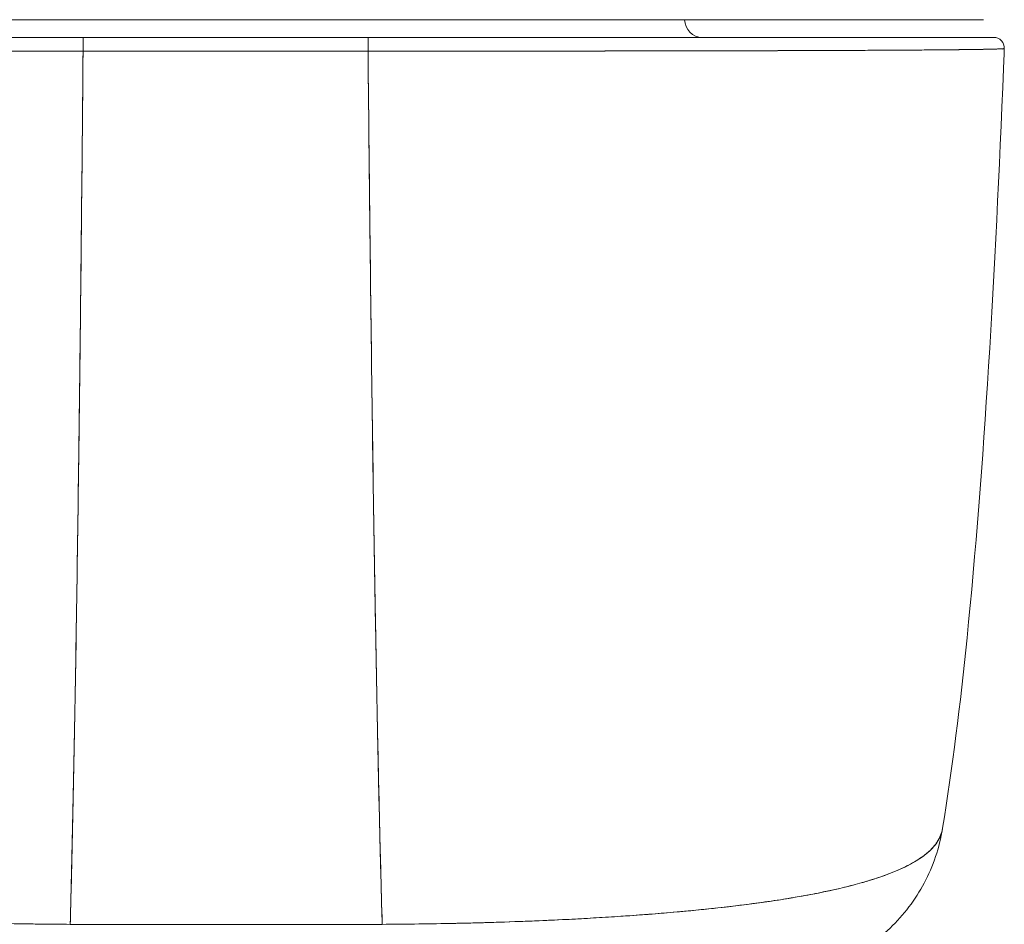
# Model space of a CAD drawing. Header units: inches. Extents: x 8 to 265, y 5 to 155.
# Tile 95 of 152: x 79.11 to 80.2, y 141.94 to 142.95. Entities that reach past the tile are written whole.
import ezdxf

# ---------------------------------------------------------------- set-up
doc = ezdxf.new("R2010")
doc.units = ezdxf.units.IN
doc.header["$LTSCALE"] = 16
doc.header["$MEASUREMENT"] = 0
doc.layers.add('Visible (ANSI)', color=7, linetype='Continuous', lineweight=5)

msp = doc.modelspace()

# ---------------------------------------------------------------- linework, layer by layer
at = {"layer": 'Visible (ANSI)'}
for p, q in [((78.5, 142.9472), (79.1785, 142.9472)), ((79.1785, 142.9472), (79.5001, 142.9472)), ((79.5001, 142.9472), (80.1786, 142.9472)), ((79.1794, 142.9275), (78.4869, 142.9275)), ((79.4957, 142.9275), (79.1794, 142.9275)), ((79.1999, 142.9275), (79.1999, 142.9275)), ((79.2591, 142.9275), (79.2591, 142.9275)), ((79.2597, 142.9275), (79.2597, 142.9275)), ((79.2597, 142.9275), (79.2597, 142.9275)), ((79.2612, 142.9275), (79.2612, 142.9275)), ((79.2612, 142.9275), (79.2612, 142.9275)), ((79.4166, 142.9275), (79.4166, 142.9275)), ((79.4172, 142.9275), (79.4172, 142.9275)), ((79.4172, 142.9275), (79.4172, 142.9275)), ((79.4773, 142.9275), (79.4773, 142.9275)), ((80.1901, 142.9275), (79.4957, 142.9275)), ((79.4957, 142.9123), (79.1794, 142.9123)), ((79.1999, 142.9123), (79.1999, 142.9123)), ((79.2591, 142.9123), (79.2591, 142.9123)), ((79.2597, 142.9123), (79.2597, 142.9123)), ((79.2597, 142.9123), (79.2597, 142.9123)), ((79.2612, 142.9123), (79.2612, 142.9123)), ((79.273, 142.9123), (79.273, 142.9123)), ((79.273, 142.9123), (79.273, 142.9123)), ((79.4069, 142.9123), (79.4069, 142.9123)), ((79.4069, 142.9123), (79.4069, 142.9123)), ((79.4166, 142.9123), (79.4166, 142.9123)), ((79.4172, 142.9123), (79.4172, 142.9123)), ((79.4172, 142.9123), (79.4172, 142.9123)), ((79.4773, 142.9123), (79.4773, 142.9123)), ((79.8166, 142.9125), (79.8166, 142.9125)), ((79.8328, 142.9126), (79.8328, 142.9126)), ((80.0545, 142.9132), (80.0545, 142.9132)), ((80.0561, 142.9132), (80.0561, 142.9132)), ((80.0758, 142.9133), (80.0758, 142.9133)), ((80.0593, 141.9939), (80.0593, 141.994)), ((80.0593, 141.994), (80.0593, 141.9939)), ((79.7401, 141.9497), (79.7401, 141.9497)), ((79.7408, 141.9497), (79.7408, 141.9497)), ((79.1097, 141.9436), (79.1097, 141.9436)), ((79.1098, 141.9436), (79.1098, 141.9436)), ((79.5786, 141.9438), (79.5786, 141.9438))]:
    msp.add_line(p, q, dxfattribs=at)
for centre, radius, start, end in [((79.8668, 142.9472), 0.0197, 180, 270), ((80.1901, 142.9157), 0.0118, 357.7242, 90), ((80.1901, 142.9157), 0.0118, 357.7242, 90)]:
    msp.add_arc(centre, radius, start, end, dxfattribs=at)
for centre, major_axis, ratio, start_param, end_param in [((79.1794, 142.9157), (0, 0.0118), 0.001246, 0.000309, 1.866224), ((79.1794, 142.9157), (0, 0.0118), 0.001275, 0, 1.866314), ((79.2612, 142.9308), (0, 0.00787), 0.001274, 2.004622, 2.004876), ((79.273, 142.9308), (0, -0.0197), 0.001274, 4.881328, 4.881422), ((79.273, 142.9308), (0, 0.0197), 0.001274, 1.739736, 1.739829), ((79.4069, 142.9308), (0, -0.0197), 0.001274, 4.881328, 4.881422), ((79.4069, 142.9308), (0, 0.0197), 0.001273, 1.739736, 1.739829), ((79.4957, 142.9157), (0, 0.0118), 0.001275, 6.28285, 8.149507), ((79.4957, 142.9157), (0, 0.0118), 0.001301, 0, 1.866224), ((79.9375, 142.0811), (0, -0.1969), 0.998285, 1.346925, 1.347522), ((79.9375, 142.0811), (0, 0.1969), 0.998285, 4.488517, 4.489114), ((79.9042, 142.0811), (0, -0.1969), 0.993297, 1.163821, 1.164011), ((79.9042, 142.0811), (0, 0.1968), 0.993297, 4.305422, 4.305611), ((79.1092, 141.963), (0, 0.0787), 0.550602, 4.457606, 4.458444), ((79.5703, 141.963), (0, -0.0787), 0.552726, 4.965975, 4.966897)]:
    msp.add_ellipse(centre, major_axis=major_axis, ratio=ratio, start_param=start_param, end_param=end_param, dxfattribs=at)
for points, knots in [([(79.1638, 142.9472), (79.0884, 142.9472), (79.0122, 142.9472), (78.8728, 142.9472), (78.8075, 142.9472), (78.695, 142.9472), (78.6461, 142.9472), (78.5691, 142.9472), (78.54, 142.9472), (78.5203, 142.9472), (78.5185, 142.9472), (78.512, 142.9472), (78.5082, 142.9472), (78.5038, 142.9472), (78.5025, 142.9472), (78.5005, 142.9472), (78.4978, 142.9472), (78.5, 142.9472)], [0, 0, 0, 0, 0.574852, 0.574852, 1.131255, 1.131255, 1.675797, 1.675797, 2.217158, 2.217158, 2.273356, 2.273356, 2.442126, 2.442126, 2.543257, 2.543257, 2.663581, 2.663581, 2.663581, 2.663581]), ([(80.1786, 142.9472), (80.1785, 142.9472), (80.1785, 142.9472), (80.176, 142.9472), (80.1624, 142.9472), (80.1142, 142.9472), (80.0791, 142.9472), (79.9912, 142.9472), (79.9371, 142.9472), (79.8155, 142.9472), (79.7459, 142.9472), (79.6317, 142.9472), (79.5878, 142.9472), (79.5293, 142.9472), (79.5147, 142.9472), (79.5001, 142.9472)], [0, 0, 0, 0, 0.056294, 0.056294, 0.601235, 0.601235, 1.142511, 1.142511, 1.689625, 1.689625, 2.254071, 2.254071, 2.589423, 2.589423, 2.700751, 2.700751, 2.700751, 2.700751]), ([(78.4869, 142.9275), (78.4869, 142.9275), (78.487, 142.9275), (78.4872, 142.9275), (78.4875, 142.9275), (78.488, 142.9275), (78.4887, 142.9275), (78.4894, 142.9275), (78.4903, 142.9275), (78.4914, 142.9275), (78.4927, 142.9275), (78.4942, 142.9275), (78.4959, 142.9275), (78.4978, 142.9275), (78.5001, 142.9275), (78.5026, 142.9275), (78.5055, 142.9275), (78.5087, 142.9275), (78.5122, 142.9275), (78.5162, 142.9275), (78.5206, 142.9275), (78.5255, 142.9275), (78.5295, 142.9275), (78.5339, 142.9275), (78.5386, 142.9275), (78.5402, 142.9275), (78.5418, 142.9275), (78.5434, 142.9275), (78.5507, 142.9275), (78.5588, 142.9275), (78.5675, 142.9275), (78.5772, 142.9275), (78.5877, 142.9275), (78.5991, 142.9275), (78.6111, 142.9275), (78.6241, 142.9275), (78.6379, 142.9275), (78.6507, 142.9275), (78.6643, 142.9275), (78.6785, 142.9275), (78.6816, 142.9275), (78.6848, 142.9275), (78.688, 142.9275), (78.6978, 142.9275), (78.708, 142.9275), (78.7184, 142.9275), (78.7309, 142.9275), (78.7438, 142.9275), (78.757, 142.9275), (78.7691, 142.9275), (78.7815, 142.9275), (78.7942, 142.9275), (78.8057, 142.9275), (78.8176, 142.9275), (78.8296, 142.9275), (78.8405, 142.9275), (78.8516, 142.9275), (78.8629, 142.9275), (78.8732, 142.9275), (78.8835, 142.9275), (78.894, 142.9275), (78.9003, 142.9275), (78.9066, 142.9275), (78.913, 142.9275), (78.9163, 142.9275), (78.9196, 142.9275), (78.923, 142.9275), (78.9319, 142.9275), (78.9409, 142.9275), (78.9499, 142.9275), (78.9582, 142.9275), (78.9666, 142.9275), (78.975, 142.9275), (78.9828, 142.9275), (78.9906, 142.9275), (78.9984, 142.9275), (79.0057, 142.9275), (79.013, 142.9275), (79.0203, 142.9275), (79.027, 142.9275), (79.0338, 142.9275), (79.0406, 142.9275), (79.0468, 142.9275), (79.0531, 142.9275), (79.0593, 142.9275), (79.0649, 142.9275), (79.0705, 142.9275), (79.0762, 142.9275), (79.0811, 142.9275), (79.086, 142.9275), (79.0909, 142.9275), (79.0953, 142.9275), (79.0996, 142.9275), (79.1039, 142.9275), (79.1078, 142.9275), (79.1116, 142.9275), (79.1155, 142.9275), (79.1189, 142.9275), (79.1224, 142.9275), (79.1258, 142.9275), (79.1289, 142.9275), (79.1321, 142.9275), (79.1352, 142.9275), (79.1381, 142.9275), (79.1411, 142.9275), (79.144, 142.9275), (79.1468, 142.9275), (79.1496, 142.9275), (79.1524, 142.9275), (79.155, 142.9275), (79.1576, 142.9275), (79.1602, 142.9275), (79.1626, 142.9275), (79.165, 142.9275), (79.1674, 142.9275), (79.1695, 142.9275), (79.1717, 142.9275), (79.1738, 142.9275), (79.1757, 142.9275), (79.1776, 142.9275), (79.1794, 142.9275)], [0, 0, 0, 0, 0.02245, 0.02245, 0.02245, 0.047334, 0.047334, 0.047334, 0.074749, 0.074749, 0.074749, 0.10494, 0.10494, 0.10494, 0.138177, 0.138177, 0.138177, 0.174941, 0.174941, 0.174941, 0.215785, 0.215785, 0.215785, 0.25, 0.25, 0.25, 0.261359, 0.261359, 0.261359, 0.312557, 0.312557, 0.312557, 0.36984, 0.36984, 0.36984, 0.430819, 0.430819, 0.430819, 0.48753, 0.48753, 0.48753, 0.5, 0.5, 0.5, 0.538486, 0.538486, 0.538486, 0.584458, 0.584458, 0.584458, 0.626373, 0.626373, 0.626373, 0.664667, 0.664667, 0.664667, 0.699465, 0.699465, 0.699465, 0.731072, 0.731072, 0.731072, 0.75, 0.75, 0.75, 0.759869, 0.759869, 0.759869, 0.78621, 0.78621, 0.78621, 0.810385, 0.810385, 0.810385, 0.832663, 0.832663, 0.832663, 0.853294, 0.853294, 0.853294, 0.872282, 0.872282, 0.872282, 0.889703, 0.889703, 0.889703, 0.905292, 0.905292, 0.905292, 0.91893, 0.91893, 0.91893, 0.930901, 0.930901, 0.930901, 0.941484, 0.941484, 0.941484, 0.950952, 0.950952, 0.950952, 0.959577, 0.959577, 0.959577, 0.967632, 0.967632, 0.967632, 0.975259, 0.975259, 0.975259, 0.982403, 0.982403, 0.982403, 0.988977, 0.988977, 0.988977, 0.994894, 0.994894, 0.994894, 1, 1, 1, 1]), ([(79.4957, 142.9275), (79.4976, 142.9275), (79.4994, 142.9275), (79.5013, 142.9275), (79.5034, 142.9275), (79.5056, 142.9275), (79.5077, 142.9275), (79.5101, 142.9275), (79.5125, 142.9275), (79.5149, 142.9275), (79.5175, 142.9275), (79.5201, 142.9275), (79.5227, 142.9275), (79.5255, 142.9275), (79.5282, 142.9275), (79.531, 142.9275), (79.5339, 142.9275), (79.5369, 142.9275), (79.5398, 142.9275), (79.5429, 142.9275), (79.5461, 142.9275), (79.5492, 142.9275), (79.5527, 142.9275), (79.5561, 142.9275), (79.5595, 142.9275), (79.5634, 142.9275), (79.5672, 142.9275), (79.5711, 142.9275), (79.5754, 142.9275), (79.5797, 142.9275), (79.5841, 142.9275), (79.589, 142.9275), (79.5939, 142.9275), (79.5988, 142.9275), (79.6044, 142.9275), (79.61, 142.9275), (79.6156, 142.9275), (79.6219, 142.9275), (79.6281, 142.9275), (79.6343, 142.9275), (79.6411, 142.9275), (79.6479, 142.9275), (79.6546, 142.9275), (79.6619, 142.9275), (79.6692, 142.9275), (79.6765, 142.9275), (79.6844, 142.9275), (79.6922, 142.9275), (79.7, 142.9275), (79.7084, 142.9275), (79.7168, 142.9275), (79.7252, 142.9275), (79.7343, 142.9275), (79.7433, 142.9275), (79.7523, 142.9275), (79.7556, 142.9275), (79.759, 142.9275), (79.7623, 142.9275), (79.7688, 142.9275), (79.7752, 142.9275), (79.7815, 142.9275), (79.7922, 142.9275), (79.8027, 142.9275), (79.8131, 142.9275), (79.8246, 142.9275), (79.8359, 142.9275), (79.8471, 142.9275), (79.8595, 142.9275), (79.8716, 142.9275), (79.8835, 142.9275), (79.8967, 142.9275), (79.9095, 142.9275), (79.9221, 142.9275), (79.936, 142.9275), (79.9496, 142.9275), (79.9627, 142.9275), (79.9712, 142.9275), (79.9796, 142.9275), (79.9877, 142.9275), (79.9937, 142.9275), (79.9996, 142.9275), (80.0053, 142.9275), (80.0203, 142.9275), (80.0346, 142.9275), (80.048, 142.9275), (80.061, 142.9275), (80.0731, 142.9275), (80.0845, 142.9275), (80.0947, 142.9275), (80.1042, 142.9275), (80.113, 142.9275), (80.1209, 142.9275), (80.1282, 142.9275), (80.135, 142.9275), (80.1359, 142.9275), (80.1367, 142.9275), (80.1376, 142.9275), (80.1428, 142.9275), (80.1475, 142.9275), (80.1519, 142.9275), (80.1566, 142.9275), (80.1609, 142.9275), (80.1647, 142.9275), (80.1682, 142.9275), (80.1713, 142.9275), (80.1741, 142.9275), (80.1767, 142.9275), (80.1789, 142.9275), (80.1808, 142.9275), (80.1826, 142.9275), (80.1841, 142.9275), (80.1853, 142.9275), (80.1865, 142.9275), (80.1874, 142.9275), (80.1882, 142.9275), (80.1888, 142.9275), (80.1893, 142.9275), (80.1896, 142.9275), (80.1899, 142.9275), (80.1901, 142.9275), (80.1901, 142.9275)], [0, 0, 0, 0, 0.005076, 0.005076, 0.005076, 0.010966, 0.010966, 0.010966, 0.017516, 0.017516, 0.017516, 0.024638, 0.024638, 0.024638, 0.03225, 0.03225, 0.03225, 0.040297, 0.040297, 0.040297, 0.048919, 0.048919, 0.048919, 0.058382, 0.058382, 0.058382, 0.068957, 0.068957, 0.068957, 0.080913, 0.080913, 0.080913, 0.094527, 0.094527, 0.094527, 0.110079, 0.110079, 0.110079, 0.127471, 0.127471, 0.127471, 0.14645, 0.14645, 0.14645, 0.167092, 0.167092, 0.167092, 0.189401, 0.189401, 0.189401, 0.21365, 0.21365, 0.21365, 0.240135, 0.240135, 0.240135, 0.25, 0.25, 0.25, 0.269179, 0.269179, 0.269179, 0.301214, 0.301214, 0.301214, 0.336707, 0.336707, 0.336707, 0.376077, 0.376077, 0.376077, 0.419646, 0.419646, 0.419646, 0.468248, 0.468248, 0.468248, 0.5, 0.5, 0.5, 0.523331, 0.523331, 0.523331, 0.584112, 0.584112, 0.584112, 0.643123, 0.643123, 0.643123, 0.696091, 0.696091, 0.696091, 0.74368, 0.74368, 0.74368, 0.75, 0.75, 0.75, 0.787136, 0.787136, 0.787136, 0.826784, 0.826784, 0.826784, 0.862779, 0.862779, 0.862779, 0.895593, 0.895593, 0.895593, 0.925555, 0.925555, 0.925555, 0.952834, 0.952834, 0.952834, 0.977623, 0.977623, 0.977623, 1, 1, 1, 1]), ([(79.1794, 142.9123), (79.1775, 142.9123), (79.1756, 142.9123), (79.1737, 142.9123), (79.1715, 142.9123), (79.1693, 142.9123), (79.1672, 142.9123), (79.1647, 142.9123), (79.1623, 142.9123), (79.1598, 142.9123), (79.1572, 142.9123), (79.1545, 142.9123), (79.1519, 142.9123), (79.1491, 142.9123), (79.1462, 142.9123), (79.1434, 142.9123), (79.1404, 142.9123), (79.1375, 142.9123), (79.1345, 142.9123), (79.1313, 142.9123), (79.1281, 142.9123), (79.1249, 142.9123), (79.1214, 142.9123), (79.1179, 142.9123), (79.1144, 142.9123), (79.1105, 142.9123), (79.1066, 142.9123), (79.1027, 142.9123), (79.0983, 142.9123), (79.0939, 142.9123), (79.0895, 142.9123), (79.0845, 142.9123), (79.0794, 142.9123), (79.0744, 142.9123), (79.0687, 142.9123), (79.063, 142.9123), (79.0573, 142.9123), (79.0524, 142.9123), (79.0474, 142.9123), (79.0424, 142.9123), (79.0411, 142.9123), (79.0397, 142.9123), (79.0383, 142.9123), (79.0314, 142.9123), (79.0245, 142.9123), (79.0177, 142.9123), (79.0102, 142.9124), (79.0028, 142.9124), (78.9954, 142.9124), (78.9875, 142.9124), (78.9795, 142.9124), (78.9717, 142.9124), (78.9631, 142.9124), (78.9546, 142.9124), (78.9461, 142.9124), (78.9369, 142.9124), (78.9278, 142.9124), (78.9187, 142.9124), (78.916, 142.9125), (78.9133, 142.9125), (78.9106, 142.9125), (78.9034, 142.9125), (78.8963, 142.9125), (78.8893, 142.9125), (78.8786, 142.9125), (78.8681, 142.9125), (78.8577, 142.9125), (78.8462, 142.9126), (78.8349, 142.9126), (78.8238, 142.9126), (78.8119, 142.9126), (78.8003, 142.9126), (78.7888, 142.9127), (78.7885, 142.9127), (78.7881, 142.9127), (78.7878, 142.9127), (78.7749, 142.9127), (78.7623, 142.9127), (78.75, 142.9128), (78.7365, 142.9128), (78.7234, 142.9128), (78.7107, 142.9129), (78.7009, 142.9129), (78.6913, 142.9129), (78.6819, 142.913), (78.678, 142.913), (78.674, 142.913), (78.6701, 142.913), (78.6557, 142.9131), (78.6419, 142.9131), (78.6288, 142.9132), (78.6166, 142.9132), (78.605, 142.9133), (78.5941, 142.9134), (78.5925, 142.9134), (78.5909, 142.9134), (78.5893, 142.9134), (78.5778, 142.9135), (78.5671, 142.9135), (78.5572, 142.9136), (78.5483, 142.9137), (78.5402, 142.9138), (78.5327, 142.9138), (78.5314, 142.9138), (78.53, 142.9139), (78.5288, 142.9139), (78.5236, 142.9139), (78.5188, 142.914), (78.5144, 142.914), (78.5095, 142.9141), (78.505, 142.9142), (78.5009, 142.9142), (78.4973, 142.9143), (78.4941, 142.9144), (78.4912, 142.9144), (78.4902, 142.9145), (78.4893, 142.9145), (78.4885, 142.9145), (78.487, 142.9145), (78.4856, 142.9146), (78.4843, 142.9146), (78.4825, 142.9147), (78.481, 142.9147), (78.4797, 142.9148), (78.4786, 142.9148), (78.4776, 142.9149), (78.4769, 142.9149), (78.4762, 142.915), (78.4758, 142.9151), (78.4755, 142.9151), (78.4752, 142.9151), (78.4751, 142.9152), (78.4751, 142.9152)], [0, 0, 0, 0, 0.0051535, 0.0051535, 0.0051535, 0.011125, 0.011125, 0.011125, 0.0177599, 0.0177599, 0.0177599, 0.024968, 0.024968, 0.024968, 0.0326646, 0.0326646, 0.0326646, 0.0407909, 0.0407909, 0.0407909, 0.0494929, 0.0494929, 0.0494929, 0.0590435, 0.0590435, 0.0590435, 0.0697173, 0.0697173, 0.0697173, 0.0817898, 0.0817898, 0.0817898, 0.0955416, 0.0955416, 0.0955416, 0.1112568, 0.1112568, 0.1112568, 0.125, 0.125, 0.125, 0.1288152, 0.1288152, 0.1288152, 0.1479502, 0.1479502, 0.1479502, 0.1687359, 0.1687359, 0.1687359, 0.1911746, 0.1911746, 0.1911746, 0.2155136, 0.2155136, 0.2155136, 0.2420183, 0.2420183, 0.2420183, 0.25, 0.25, 0.25, 0.2709744, 0.2709744, 0.2709744, 0.3027382, 0.3027382, 0.3027382, 0.3376886, 0.3376886, 0.3376886, 0.375, 0.375, 0.375, 0.3761252, 0.3761252, 0.3761252, 0.4181661, 0.4181661, 0.4181661, 0.4642343, 0.4642343, 0.4642343, 0.5, 0.5, 0.5, 0.515243, 0.515243, 0.515243, 0.571952, 0.571952, 0.571952, 0.625, 0.625, 0.625, 0.6328539, 0.6328539, 0.6328539, 0.6899725, 0.6899725, 0.6899725, 0.7409194, 0.7409194, 0.7409194, 0.75, 0.75, 0.75, 0.7861698, 0.7861698, 0.7861698, 0.8266644, 0.8266644, 0.8266644, 0.8630945, 0.8630945, 0.8630945, 0.875, 0.875, 0.875, 0.8960305, 0.8960305, 0.8960305, 0.9259483, 0.9259483, 0.9259483, 0.9531124, 0.9531124, 0.9531124, 0.9777644, 0.9777644, 0.9777644, 0.9986063, 0.9986063, 0.9986063, 0.9986063]), ([(78.4751, 142.9152), (78.4751, 142.9152), (78.4759, 142.9151), (78.4778, 142.9149), (78.4792, 142.9148), (78.4814, 142.9147), (78.4842, 142.9146), (78.4852, 142.9146), (78.4863, 142.9145), (78.4875, 142.9145), (78.4922, 142.9144), (78.4984, 142.9143), (78.5061, 142.9141), (78.5092, 142.9141), (78.5126, 142.9141), (78.5162, 142.914), (78.5218, 142.914), (78.5279, 142.9139), (78.5346, 142.9138), (78.5452, 142.9137), (78.5573, 142.9136), (78.5707, 142.9135), (78.5716, 142.9135), (78.5726, 142.9135), (78.5735, 142.9135), (78.5884, 142.9134), (78.6049, 142.9133), (78.6226, 142.9132), (78.63, 142.9132), (78.6377, 142.9131), (78.6454, 142.9131), (78.6569, 142.9131), (78.6687, 142.913), (78.6806, 142.913), (78.6974, 142.9129), (78.7144, 142.9129), (78.7315, 142.9128), (78.7362, 142.9128), (78.741, 142.9128), (78.7457, 142.9128), (78.7692, 142.9127), (78.7925, 142.9127), (78.8156, 142.9126), (78.8164, 142.9126), (78.8173, 142.9126), (78.8182, 142.9126), (78.8416, 142.9126), (78.8647, 142.9125), (78.8873, 142.9125), (78.8922, 142.9125), (78.8971, 142.9125), (78.9019, 142.9125), (78.9211, 142.9124), (78.9398, 142.9124), (78.9581, 142.9124), (78.9657, 142.9124), (78.9732, 142.9124), (78.9807, 142.9124), (78.9958, 142.9124), (79.0107, 142.9124), (79.0251, 142.9123), (79.0348, 142.9123), (79.0443, 142.9123), (79.0535, 142.9123), (79.0646, 142.9123), (79.0753, 142.9123), (79.0858, 142.9123), (79.0974, 142.9123), (79.1088, 142.9123), (79.12, 142.9123), (79.126, 142.9123), (79.132, 142.9123), (79.1379, 142.9123), (79.1528, 142.9123), (79.167, 142.9123), (79.1794, 142.9123)], [0.0013417, 0.0013417, 0.0013417, 0.0013417, 0.0517615, 0.0517615, 0.0517615, 0.0909091, 0.0909091, 0.0909091, 0.1047558, 0.1047558, 0.1047558, 0.1592603, 0.1592603, 0.1592603, 0.1818182, 0.1818182, 0.1818182, 0.2166395, 0.2166395, 0.2166395, 0.2727273, 0.2727273, 0.2727273, 0.27663, 0.27663, 0.27663, 0.3378724, 0.3378724, 0.3378724, 0.3636364, 0.3636364, 0.3636364, 0.4015229, 0.4015229, 0.4015229, 0.4545455, 0.4545455, 0.4545455, 0.4693394, 0.4693394, 0.4693394, 0.5426566, 0.5426566, 0.5426566, 0.5454545, 0.5454545, 0.5454545, 0.6201601, 0.6201601, 0.6201601, 0.6363636, 0.6363636, 0.6363636, 0.7005689, 0.7005689, 0.7005689, 0.7272727, 0.7272727, 0.7272727, 0.7817474, 0.7817474, 0.7817474, 0.8181818, 0.8181818, 0.8181818, 0.861421, 0.861421, 0.861421, 0.9090909, 0.9090909, 0.9090909, 0.9347795, 0.9347795, 0.9347795, 1, 1, 1, 1]), ([(79.1794, 142.9123), (79.1787, 142.8338), (79.178, 142.759), (79.1773, 142.6878), (79.1765, 142.6166), (79.1757, 142.5491), (79.1749, 142.4852), (79.1741, 142.4213), (79.1732, 142.3611), (79.1724, 142.3043), (79.1715, 142.2476), (79.1706, 142.1944), (79.1696, 142.1447), (79.1687, 142.0949), (79.1677, 142.0485), (79.1667, 142.0054), (79.1662, 141.9838), (79.1657, 141.963), (79.1652, 141.943)], [0.0000004, 0.0000004, 0.0000004, 0.0000004, 0.181782, 0.181782, 0.181782, 0.363564, 0.363564, 0.363564, 0.545346, 0.545346, 0.545346, 0.727128, 0.727128, 0.727128, 0.90891, 0.90891, 0.90891, 1, 1, 1, 1]), ([(79.1652, 141.943), (79.1659, 141.9704), (79.1666, 141.9992), (79.1673, 142.0296), (79.168, 142.0601), (79.1686, 142.0921), (79.1693, 142.1258), (79.1699, 142.1594), (79.1706, 142.1947), (79.1712, 142.2316), (79.1718, 142.2685), (79.1724, 142.307), (79.173, 142.3472), (79.1736, 142.3875), (79.1742, 142.4294), (79.1747, 142.473), (79.1753, 142.5167), (79.1759, 142.562), (79.1764, 142.6091), (79.1769, 142.6562), (79.1774, 142.705), (79.1779, 142.7555), (79.1785, 142.806), (79.1789, 142.8583), (79.1794, 142.9123)], [0, 0, 0, 0, 0.1246195, 0.1246195, 0.1246195, 0.2496745, 0.2496745, 0.2496745, 0.3747294, 0.3747294, 0.3747294, 0.4997844, 0.4997844, 0.4997844, 0.6248393, 0.6248393, 0.6248393, 0.7498943, 0.7498943, 0.7498943, 0.8749492, 0.8749492, 0.8749492, 0.9999996, 0.9999996, 0.9999996, 0.9999996]), ([(79.1794, 142.9123), (79.2107, 142.9123), (79.235, 142.9123), (79.2543, 142.9123), (79.2736, 142.9123), (79.2879, 142.9123), (79.2994, 142.9123), (79.3108, 142.9123), (79.3193, 142.9123), (79.3268, 142.9123), (79.3343, 142.9123), (79.3408, 142.9123), (79.3483, 142.9123), (79.3559, 142.9123), (79.3643, 142.9123), (79.3758, 142.9123), (79.3872, 142.9123), (79.4015, 142.9123), (79.4208, 142.9123), (79.4402, 142.9123), (79.4644, 142.9123), (79.4957, 142.9123)], [0, 0, 0, 0, 0.142857, 0.142857, 0.142857, 0.285714, 0.285714, 0.285714, 0.428571, 0.428571, 0.428571, 0.571429, 0.571429, 0.571429, 0.714286, 0.714286, 0.714286, 0.857143, 0.857143, 0.857143, 1, 1, 1, 1]), ([(80.2019, 142.9152), (80.2019, 142.9152), (80.2017, 142.9151), (80.2014, 142.9151), (80.2011, 142.9151), (80.2006, 142.915), (80.1999, 142.9149), (80.1992, 142.9149), (80.1982, 142.9148), (80.197, 142.9148), (80.1958, 142.9147), (80.1942, 142.9147), (80.1924, 142.9146), (80.1911, 142.9146), (80.1897, 142.9145), (80.1881, 142.9145), (80.1873, 142.9145), (80.1865, 142.9145), (80.1856, 142.9144), (80.1828, 142.9144), (80.1796, 142.9143), (80.176, 142.9143), (80.1721, 142.9142), (80.1677, 142.9141), (80.163, 142.9141), (80.1582, 142.914), (80.1531, 142.9139), (80.1475, 142.9139), (80.1469, 142.9139), (80.1463, 142.9139), (80.1457, 142.9139), (80.1389, 142.9138), (80.1314, 142.9137), (80.1234, 142.9137), (80.1144, 142.9136), (80.1047, 142.9135), (80.0944, 142.9134), (80.0903, 142.9134), (80.0861, 142.9134), (80.0818, 142.9134), (80.0739, 142.9133), (80.0657, 142.9133), (80.0572, 142.9132), (80.0435, 142.9132), (80.0291, 142.9131), (80.0138, 142.913), (80.0072, 142.913), (80.0005, 142.913), (79.9937, 142.913), (79.9861, 142.9129), (79.9783, 142.9129), (79.9704, 142.9129), (79.9571, 142.9128), (79.9433, 142.9128), (79.9291, 142.9128), (79.9164, 142.9127), (79.9033, 142.9127), (79.8899, 142.9127), (79.8888, 142.9127), (79.8877, 142.9127), (79.8866, 142.9127), (79.8756, 142.9126), (79.8643, 142.9126), (79.8529, 142.9126), (79.8415, 142.9126), (79.83, 142.9126), (79.8183, 142.9125), (79.8078, 142.9125), (79.7971, 142.9125), (79.7862, 142.9125), (79.7791, 142.9125), (79.7719, 142.9125), (79.7647, 142.9125), (79.762, 142.9125), (79.7593, 142.9125), (79.7565, 142.9124), (79.7474, 142.9124), (79.7382, 142.9124), (79.7289, 142.9124), (79.7205, 142.9124), (79.7119, 142.9124), (79.7033, 142.9124), (79.6954, 142.9124), (79.6875, 142.9124), (79.6795, 142.9124), (79.6721, 142.9124), (79.6647, 142.9124), (79.6572, 142.9123), (79.6504, 142.9123), (79.6435, 142.9123), (79.6366, 142.9123), (79.6353, 142.9123), (79.634, 142.9123), (79.6327, 142.9123), (79.6277, 142.9123), (79.6226, 142.9123), (79.6176, 142.9123), (79.6119, 142.9123), (79.6062, 142.9123), (79.6005, 142.9123), (79.5955, 142.9123), (79.5905, 142.9123), (79.5855, 142.9123), (79.5811, 142.9123), (79.5767, 142.9123), (79.5723, 142.9123), (79.5684, 142.9123), (79.5645, 142.9123), (79.5606, 142.9123), (79.5571, 142.9123), (79.5536, 142.9123), (79.5501, 142.9123), (79.5469, 142.9123), (79.5437, 142.9123), (79.5405, 142.9123), (79.5375, 142.9123), (79.5346, 142.9123), (79.5316, 142.9123), (79.5287, 142.9123), (79.5259, 142.9123), (79.5231, 142.9123), (79.5205, 142.9123), (79.5178, 142.9123), (79.5152, 142.9123), (79.5128, 142.9123), (79.5103, 142.9123), (79.5079, 142.9123), (79.5057, 142.9123), (79.5035, 142.9123), (79.5013, 142.9123), (79.4995, 142.9123), (79.4976, 142.9123), (79.4957, 142.9123)], [0, 0, 0, 0, 0.022163, 0.022163, 0.022163, 0.046721, 0.046721, 0.046721, 0.07375, 0.07375, 0.07375, 0.103441, 0.103441, 0.103441, 0.125, 0.125, 0.125, 0.135958, 0.135958, 0.135958, 0.171628, 0.171628, 0.171628, 0.210936, 0.210936, 0.210936, 0.25, 0.25, 0.25, 0.254076, 0.254076, 0.254076, 0.301415, 0.301415, 0.301415, 0.354208, 0.354208, 0.354208, 0.375, 0.375, 0.375, 0.413119, 0.413119, 0.413119, 0.473883, 0.473883, 0.473883, 0.5, 0.5, 0.5, 0.529014, 0.529014, 0.529014, 0.577715, 0.577715, 0.577715, 0.621414, 0.621414, 0.621414, 0.625, 0.625, 0.625, 0.66093, 0.66093, 0.66093, 0.696579, 0.696579, 0.696579, 0.728771, 0.728771, 0.728771, 0.75, 0.75, 0.75, 0.757976, 0.757976, 0.757976, 0.784626, 0.784626, 0.784626, 0.80904, 0.80904, 0.80904, 0.83151, 0.83151, 0.83151, 0.852308, 0.852308, 0.852308, 0.871433, 0.871433, 0.871433, 0.875, 0.875, 0.875, 0.888962, 0.888962, 0.888962, 0.904641, 0.904641, 0.904641, 0.918368, 0.918368, 0.918368, 0.930426, 0.930426, 0.930426, 0.941092, 0.941092, 0.941092, 0.950638, 0.950638, 0.950638, 0.959335, 0.959335, 0.959335, 0.967454, 0.967454, 0.967454, 0.975136, 0.975136, 0.975136, 0.982323, 0.982323, 0.982323, 0.988932, 0.988932, 0.988932, 0.994877, 0.994877, 0.994877, 1, 1, 1, 1]), ([(79.4957, 142.9123), (79.5081, 142.9123), (79.5223, 142.9123), (79.5372, 142.9123), (79.5431, 142.9123), (79.5491, 142.9123), (79.5551, 142.9123), (79.5663, 142.9123), (79.5777, 142.9123), (79.5893, 142.9123), (79.5998, 142.9123), (79.6106, 142.9123), (79.6216, 142.9123), (79.6309, 142.9123), (79.6404, 142.9123), (79.65, 142.9123), (79.6645, 142.9124), (79.6793, 142.9124), (79.6945, 142.9124), (79.7019, 142.9124), (79.7095, 142.9124), (79.7171, 142.9124), (79.7354, 142.9124), (79.7541, 142.9124), (79.7733, 142.9125), (79.7782, 142.9125), (79.7831, 142.9125), (79.788, 142.9125), (79.8105, 142.9125), (79.8337, 142.9126), (79.8571, 142.9126), (79.858, 142.9126), (79.8589, 142.9126), (79.8598, 142.9126), (79.8829, 142.9127), (79.9062, 142.9127), (79.9298, 142.9128), (79.9345, 142.9128), (79.9392, 142.9128), (79.9439, 142.9128), (79.9611, 142.9129), (79.9782, 142.9129), (79.995, 142.913), (80.007, 142.913), (80.0187, 142.9131), (80.0302, 142.9131), (80.038, 142.9131), (80.0457, 142.9132), (80.0532, 142.9132), (80.071, 142.9133), (80.0876, 142.9134), (80.1025, 142.9135), (80.1034, 142.9135), (80.1044, 142.9135), (80.1053, 142.9135), (80.1188, 142.9136), (80.1309, 142.9137), (80.1416, 142.9138), (80.1483, 142.9139), (80.1545, 142.914), (80.1601, 142.914), (80.1637, 142.9141), (80.1672, 142.9141), (80.1703, 142.9141), (80.178, 142.9143), (80.1843, 142.9144), (80.1891, 142.9145), (80.1903, 142.9145), (80.1914, 142.9146), (80.1924, 142.9146), (80.1953, 142.9147), (80.1975, 142.9148), (80.199, 142.9149), (80.201, 142.9151), (80.2019, 142.9152), (80.2019, 142.9152)], [0, 0, 0, 0, 0.065233, 0.065233, 0.065233, 0.090909, 0.090909, 0.090909, 0.138606, 0.138606, 0.138606, 0.181818, 0.181818, 0.181818, 0.218295, 0.218295, 0.218295, 0.272727, 0.272727, 0.272727, 0.299488, 0.299488, 0.299488, 0.363636, 0.363636, 0.363636, 0.379913, 0.379913, 0.379913, 0.454545, 0.454545, 0.454545, 0.457429, 0.457429, 0.457429, 0.530754, 0.530754, 0.530754, 0.545455, 0.545455, 0.545455, 0.598649, 0.598649, 0.598649, 0.636364, 0.636364, 0.636364, 0.662242, 0.662242, 0.662242, 0.723318, 0.723318, 0.723318, 0.727273, 0.727273, 0.727273, 0.783303, 0.783303, 0.783303, 0.818182, 0.818182, 0.818182, 0.840721, 0.840721, 0.840721, 0.895221, 0.895221, 0.895221, 0.909091, 0.909091, 0.909091, 0.94822, 0.94822, 0.94822, 1, 1, 1, 1]), ([(79.4957, 142.9123), (79.4962, 142.8583), (79.4968, 142.806), (79.4973, 142.7555), (79.4979, 142.705), (79.4984, 142.6562), (79.499, 142.6091), (79.4996, 142.562), (79.5002, 142.5167), (79.5008, 142.473), (79.5014, 142.4294), (79.5021, 142.3875), (79.5027, 142.3472), (79.5034, 142.307), (79.5041, 142.2685), (79.5048, 142.2316), (79.5054, 142.1947), (79.5061, 142.1594), (79.5069, 142.1258), (79.5076, 142.0921), (79.5083, 142.0601), (79.5091, 142.0296), (79.5098, 141.9992), (79.5106, 141.9704), (79.5114, 141.943)], [0.0000004, 0.0000004, 0.0000004, 0.0000004, 0.1250508, 0.1250508, 0.1250508, 0.2501057, 0.2501057, 0.2501057, 0.3751607, 0.3751607, 0.3751607, 0.5002156, 0.5002156, 0.5002156, 0.6252706, 0.6252706, 0.6252706, 0.7503255, 0.7503255, 0.7503255, 0.8753805, 0.8753805, 0.8753805, 1, 1, 1, 1]), ([(79.5114, 141.943), (79.5108, 141.963), (79.5102, 141.9838), (79.5097, 142.0054), (79.5086, 142.0485), (79.5075, 142.0949), (79.5065, 142.1447), (79.5054, 142.1944), (79.5044, 142.2476), (79.5035, 142.3043), (79.5025, 142.3611), (79.5016, 142.4213), (79.5007, 142.4852), (79.4998, 142.5491), (79.4989, 142.6166), (79.4981, 142.6878), (79.4972, 142.759), (79.4965, 142.8338), (79.4957, 142.9123)], [0, 0, 0, 0, 0.09109, 0.09109, 0.09109, 0.272872, 0.272872, 0.272872, 0.454654, 0.454654, 0.454654, 0.636436, 0.636436, 0.636436, 0.818218, 0.818218, 0.818218, 0.9999996, 0.9999996, 0.9999996, 0.9999996]), ([(80.2017, 142.9152), (80.2017, 142.9152), (80.2017, 142.9152), (80.2017, 142.9152), (80.2017, 142.9152), (80.2016, 142.9152), (80.2016, 142.9152), (80.2016, 142.9152), (80.2015, 142.9152), (80.2015, 142.9152), (80.2014, 142.9152), (80.2014, 142.9152), (80.2014, 142.9152), (80.2013, 142.9151), (80.2012, 142.9151), (80.2011, 142.915), (80.2011, 142.915), (80.2011, 142.915), (80.201, 142.915), (80.201, 142.9149), (80.2009, 142.9149), (80.2008, 142.9149), (80.2007, 142.9149), (80.2006, 142.9148), (80.2006, 142.9148), (80.2005, 142.9148), (80.2005, 142.9148), (80.2005, 142.9148), (80.2004, 142.9148), (80.2004, 142.9148), (80.2004, 142.9148), (80.2003, 142.9148), (80.2002, 142.9148), (80.2001, 142.9149), (80.2001, 142.9149), (80.2, 142.9149), (80.1999, 142.9149), (80.1999, 142.9149), (80.1999, 142.9149), (80.1999, 142.9149), (80.1998, 142.9149), (80.1997, 142.9149), (80.1995, 142.9149), (80.1994, 142.9149), (80.1993, 142.9148), (80.1991, 142.9146)], [0.3288553, 0.3288553, 0.3288553, 0.3288553, 0.3379951, 0.3379951, 0.3379951, 0.387858, 0.387858, 0.387858, 0.4285714, 0.4285714, 0.4285714, 0.4779025, 0.4779025, 0.4779025, 0.5617985, 0.5617985, 0.5617985, 0.5714286, 0.5714286, 0.5714286, 0.6473982, 0.6473982, 0.6473982, 0.6927927, 0.6927927, 0.6927927, 0.7142857, 0.7142857, 0.7142857, 0.741164, 0.741164, 0.741164, 0.7936712, 0.7936712, 0.7936712, 0.8519614, 0.8519614, 0.8519614, 0.8571429, 0.8571429, 0.8571429, 0.918923, 0.918923, 0.918923, 1, 1, 1, 1]), ([(80.2019, 142.9152), (80.2019, 142.9151), (80.2019, 142.915), (80.2019, 142.9149), (80.2019, 142.9149), (80.2019, 142.9149), (80.2018, 142.9149)], [0, 0, 0, 0, 0.0868542, 0.0868542, 0.0868542, 0.1401953, 0.1401953, 0.1401953, 0.1401953]), ([(80.201, 142.8931), (80.1917, 142.6658), (80.1796, 142.4494), (80.153, 142.187), (80.1443, 142.1166), (80.1334, 142.0497)], [0, 0, 0, 0, 1.842844, 1.842844, 2.568962, 2.568962, 2.568962, 2.568962]), ([(79.1652, 141.943), (79.1527, 141.9432), (79.1387, 141.9433), (79.1239, 141.9434), (79.1116, 141.9436), (79.0988, 141.9438), (79.0859, 141.944), (79.0819, 141.9441), (79.0779, 141.9442), (79.0739, 141.9443), (79.0552, 141.9447), (79.0363, 141.9453), (79.0169, 141.946), (79.0105, 141.9462), (79.0042, 141.9465), (78.9977, 141.9467), (78.9837, 141.9473), (78.9694, 141.948), (78.9549, 141.9487), (78.9378, 141.9496), (78.9204, 141.9506), (78.9028, 141.9518), (78.8987, 141.952), (78.8945, 141.9523), (78.8904, 141.9526), (78.8689, 141.9541), (78.8472, 141.9559), (78.8259, 141.9579), (78.819, 141.9585), (78.8121, 141.9592), (78.8052, 141.96), (78.7912, 141.9614), (78.7775, 141.963), (78.7641, 141.9647), (78.7563, 141.9657), (78.7487, 141.9667), (78.7411, 141.9678), (78.7323, 141.969), (78.7236, 141.9703), (78.7151, 141.9717), (78.7125, 141.9722), (78.71, 141.9726), (78.7074, 141.973), (78.6898, 141.976), (78.6732, 141.9793), (78.6579, 141.9829), (78.6515, 141.9844), (78.6453, 141.986), (78.6394, 141.9876), (78.6315, 141.9898), (78.624, 141.992), (78.617, 141.9944), (78.6053, 141.9983), (78.5947, 142.0025), (78.5856, 142.007), (78.5846, 142.0074), (78.5838, 142.0079), (78.5829, 142.0083), (78.5792, 142.0102), (78.5758, 142.0121), (78.5726, 142.0141), (78.5694, 142.0161), (78.5664, 142.0182), (78.5637, 142.0204), (78.5582, 142.0248), (78.5539, 142.0294), (78.5508, 142.0343), (78.5508, 142.0344), (78.5507, 142.0345), (78.5506, 142.0346), (78.5477, 142.0394), (78.5458, 142.0444), (78.545, 142.0491), (78.545, 142.0491), (78.545, 142.0492), (78.545, 142.0492)], [0, 0, 0, 0, 0.060624, 0.060624, 0.060624, 0.1111111, 0.1111111, 0.1111111, 0.1265869, 0.1265869, 0.1265869, 0.1987914, 0.1987914, 0.1987914, 0.2222222, 0.2222222, 0.2222222, 0.273294, 0.273294, 0.273294, 0.3333333, 0.3333333, 0.3333333, 0.3474368, 0.3474368, 0.3474368, 0.4205222, 0.4205222, 0.4205222, 0.4444444, 0.4444444, 0.4444444, 0.4933991, 0.4933991, 0.4933991, 0.5219496, 0.5219496, 0.5219496, 0.5555556, 0.5555556, 0.5555556, 0.5658861, 0.5658861, 0.5658861, 0.6371166, 0.6371166, 0.6371166, 0.6666667, 0.6666667, 0.6666667, 0.7059933, 0.7059933, 0.7059933, 0.7713333, 0.7713333, 0.7713333, 0.7777778, 0.7777778, 0.7777778, 0.804681, 0.804681, 0.804681, 0.8323648, 0.8323648, 0.8323648, 0.8888889, 0.8888889, 0.8888889, 0.8902659, 0.8902659, 0.8902659, 0.9461063, 0.9461063, 0.9461063, 0.9462161, 0.9462161, 0.9462161, 0.9462161]), ([(78.5451, 142.0486), (78.5452, 142.0482), (78.5453, 142.0477), (78.5454, 142.0473), (78.546, 142.0446), (78.5469, 142.0419), (78.5481, 142.0392), (78.5491, 142.0371), (78.5503, 142.035), (78.5517, 142.033), (78.5522, 142.0323), (78.5528, 142.0315), (78.5534, 142.0308), (78.5557, 142.0278), (78.5586, 142.0248), (78.5619, 142.022), (78.5655, 142.0189), (78.5698, 142.0159), (78.5746, 142.013), (78.5768, 142.0116), (78.5792, 142.0103), (78.5816, 142.009), (78.5851, 142.0072), (78.5888, 142.0054), (78.5927, 142.0037), (78.6003, 142.0003), (78.6087, 141.9971), (78.6179, 141.9941), (78.6225, 141.9925), (78.6273, 141.9911), (78.6322, 141.9896), (78.6386, 141.9878), (78.6452, 141.986), (78.6521, 141.9843), (78.6661, 141.9809), (78.6812, 141.9777), (78.6972, 141.9748), (78.698, 141.9747), (78.6987, 141.9745), (78.6995, 141.9744), (78.7154, 141.9716), (78.7323, 141.9689), (78.7499, 141.9665), (78.7596, 141.9652), (78.7695, 141.964), (78.7796, 141.9628), (78.7879, 141.9618), (78.7962, 141.9609), (78.8047, 141.96), (78.8224, 141.9582), (78.8405, 141.9565), (78.859, 141.955), (78.8624, 141.9547), (78.8658, 141.9544), (78.8693, 141.9542), (78.8831, 141.9531), (78.8971, 141.9521), (78.9113, 141.9512), (78.9278, 141.9502), (78.9444, 141.9492), (78.9613, 141.9484), (78.9625, 141.9483), (78.9638, 141.9483), (78.965, 141.9482), (78.9794, 141.9475), (78.9939, 141.9469), (79.0085, 141.9463), (79.0231, 141.9458), (79.0378, 141.9453), (79.0526, 141.9449), (79.0565, 141.9447), (79.0605, 141.9446), (79.0644, 141.9445), (79.0741, 141.9443), (79.0837, 141.9441), (79.0934, 141.9439), (79.1059, 141.9436), (79.1185, 141.9434), (79.131, 141.9433), (79.1425, 141.9432), (79.1539, 141.9431), (79.1652, 141.943)], [0.0490006, 0.0490006, 0.0490006, 0.0490006, 0.0540743, 0.0540743, 0.0540743, 0.0856527, 0.0856527, 0.0856527, 0.1111111, 0.1111111, 0.1111111, 0.1205644, 0.1205644, 0.1205644, 0.1591176, 0.1591176, 0.1591176, 0.202025, 0.202025, 0.202025, 0.2222222, 0.2222222, 0.2222222, 0.25045, 0.25045, 0.25045, 0.305586, 0.305586, 0.305586, 0.3333333, 0.3333333, 0.3333333, 0.3688988, 0.3688988, 0.3688988, 0.4411046, 0.4411046, 0.4411046, 0.4444444, 0.4444444, 0.4444444, 0.5160884, 0.5160884, 0.5160884, 0.5555556, 0.5555556, 0.5555556, 0.5876754, 0.5876754, 0.5876754, 0.6544159, 0.6544159, 0.6544159, 0.6666667, 0.6666667, 0.6666667, 0.7161429, 0.7161429, 0.7161429, 0.7734695, 0.7734695, 0.7734695, 0.7777778, 0.7777778, 0.7777778, 0.8266877, 0.8266877, 0.8266877, 0.8758248, 0.8758248, 0.8758248, 0.8888889, 0.8888889, 0.8888889, 0.9207769, 0.9207769, 0.9207769, 0.9621735, 0.9621735, 0.9621735, 1, 1, 1, 1]), ([(80.1334, 142.0497), (80.1333, 142.0495), (80.1333, 142.0493), (80.1333, 142.0491), (80.1324, 142.0444), (80.1306, 142.0394), (80.1275, 142.0346), (80.1275, 142.0345), (80.1274, 142.0344), (80.1273, 142.0343), (80.1242, 142.0295), (80.1198, 142.0248), (80.1142, 142.0204), (80.1115, 142.0183), (80.1085, 142.0162), (80.1052, 142.0141), (80.1021, 142.0122), (80.0987, 142.0103), (80.095, 142.0084), (80.0941, 142.008), (80.0931, 142.0075), (80.0922, 142.007), (80.0829, 142.0025), (80.0723, 141.9983), (80.0605, 141.9944), (80.0537, 141.9921), (80.0464, 141.9899), (80.0388, 141.9878), (80.0326, 141.9861), (80.0261, 141.9845), (80.0195, 141.9829), (80.0041, 141.9793), (79.9874, 141.976), (79.9697, 141.973), (79.9677, 141.9727), (79.9657, 141.9723), (79.9636, 141.972), (79.9546, 141.9705), (79.9454, 141.9691), (79.9359, 141.9678), (79.9284, 141.9667), (79.9207, 141.9657), (79.9129, 141.9647), (79.9003, 141.9631), (79.8873, 141.9616), (79.8741, 141.9602), (79.8665, 141.9594), (79.8587, 141.9586), (79.8509, 141.9579), (79.8297, 141.9559), (79.808, 141.9541), (79.7864, 141.9526), (79.783, 141.9524), (79.7797, 141.9522), (79.7763, 141.9519), (79.7579, 141.9507), (79.7397, 141.9496), (79.7218, 141.9487), (79.7078, 141.948), (79.694, 141.9474), (79.6805, 141.9468), (79.6735, 141.9465), (79.6666, 141.9463), (79.6597, 141.946), (79.6403, 141.9453), (79.6213, 141.9447), (79.6027, 141.9443), (79.5989, 141.9442), (79.5952, 141.9441), (79.5914, 141.9441), (79.5782, 141.9438), (79.5651, 141.9436), (79.5526, 141.9434), (79.5378, 141.9433), (79.5239, 141.9432), (79.5114, 141.943)], [0.0517495, 0.0517495, 0.0517495, 0.0517495, 0.0539723, 0.0539723, 0.0539723, 0.1098872, 0.1098872, 0.1098872, 0.1111111, 0.1111111, 0.1111111, 0.1678395, 0.1678395, 0.1678395, 0.195541, 0.195541, 0.195541, 0.2222222, 0.2222222, 0.2222222, 0.2290682, 0.2290682, 0.2290682, 0.2949275, 0.2949275, 0.2949275, 0.3333333, 0.3333333, 0.3333333, 0.3644211, 0.3644211, 0.3644211, 0.4362041, 0.4362041, 0.4362041, 0.4444444, 0.4444444, 0.4444444, 0.4804974, 0.4804974, 0.4804974, 0.5092271, 0.5092271, 0.5092271, 0.5555556, 0.5555556, 0.5555556, 0.5823886, 0.5823886, 0.5823886, 0.6553745, 0.6553745, 0.6553745, 0.6666667, 0.6666667, 0.6666667, 0.7290537, 0.7290537, 0.7290537, 0.7777778, 0.7777778, 0.7777778, 0.8029174, 0.8029174, 0.8029174, 0.8744925, 0.8744925, 0.8744925, 0.8888889, 0.8888889, 0.8888889, 0.9398728, 0.9398728, 0.9398728, 1, 1, 1, 1]), ([(79.5114, 141.943), (79.5232, 141.9431), (79.5351, 141.9432), (79.5471, 141.9433), (79.5602, 141.9435), (79.5734, 141.9437), (79.5866, 141.944), (79.5951, 141.9441), (79.6036, 141.9443), (79.6121, 141.9445), (79.618, 141.9447), (79.6238, 141.9449), (79.6296, 141.945), (79.6452, 141.9455), (79.6607, 141.946), (79.6762, 141.9466), (79.6881, 141.9471), (79.6999, 141.9476), (79.7116, 141.9482), (79.7164, 141.9484), (79.7213, 141.9487), (79.7261, 141.9489), (79.7439, 141.9499), (79.7616, 141.9509), (79.779, 141.9521), (79.7886, 141.9528), (79.7981, 141.9534), (79.8075, 141.9542), (79.8165, 141.9549), (79.8255, 141.9556), (79.8343, 141.9564), (79.8537, 141.9581), (79.8726, 141.96), (79.8909, 141.962), (79.893, 141.9623), (79.8952, 141.9625), (79.8973, 141.9628), (79.9146, 141.9648), (79.9314, 141.967), (79.9475, 141.9694), (79.9578, 141.971), (79.9679, 141.9727), (79.9777, 141.9744), (79.9857, 141.9758), (79.9934, 141.9773), (80.001, 141.9789), (80.0164, 141.982), (80.0308, 141.9855), (80.044, 141.9893), (80.0444, 141.9894), (80.0448, 141.9895), (80.0452, 141.9896), (80.0562, 141.9928), (80.0663, 141.9961), (80.0755, 141.9997), (80.083, 142.0027), (80.0899, 142.0058), (80.0961, 142.009), (80.0967, 142.0093), (80.0973, 142.0096), (80.0979, 142.0099), (80.1036, 142.0131), (80.1088, 142.0163), (80.1132, 142.0197), (80.1171, 142.0227), (80.1205, 142.0259), (80.1233, 142.0291), (80.1245, 142.0304), (80.1255, 142.0317), (80.1264, 142.033), (80.1276, 142.0347), (80.1286, 142.0364), (80.1295, 142.0381), (80.131, 142.0408), (80.132, 142.0436), (80.1328, 142.0465), (80.133, 142.0474), (80.1331, 142.0483), (80.1333, 142.0492)], [0, 0, 0, 0, 0.0395519, 0.0395519, 0.0395519, 0.0829776, 0.0829776, 0.0829776, 0.1111111, 0.1111111, 0.1111111, 0.130351, 0.130351, 0.130351, 0.1822686, 0.1822686, 0.1822686, 0.2222222, 0.2222222, 0.2222222, 0.2386312, 0.2386312, 0.2386312, 0.2996771, 0.2996771, 0.2996771, 0.3333333, 0.3333333, 0.3333333, 0.3655628, 0.3655628, 0.3655628, 0.4361491, 0.4361491, 0.4361491, 0.4444444, 0.4444444, 0.4444444, 0.5119023, 0.5119023, 0.5119023, 0.5555556, 0.5555556, 0.5555556, 0.5911944, 0.5911944, 0.5911944, 0.6643626, 0.6643626, 0.6643626, 0.6666667, 0.6666667, 0.6666667, 0.7276645, 0.7276645, 0.7276645, 0.7777778, 0.7777778, 0.7777778, 0.7825579, 0.7825579, 0.7825579, 0.8302948, 0.8302948, 0.8302948, 0.872238, 0.872238, 0.872238, 0.8888889, 0.8888889, 0.8888889, 0.9095682, 0.9095682, 0.9095682, 0.942962, 0.942962, 0.942962, 0.9529912, 0.9529912, 0.9529912, 0.9529912]), ([(80.1333, 142.0493), (80.1299, 142.0283), (80.1229, 142.0076), (80.1031, 141.9703), (80.0902, 141.9532), (80.06, 141.9244), (80.0423, 141.9122), (80.0045, 141.8943), (79.984, 141.8883), (79.9552, 141.8847), (79.9471, 141.8842), (79.939, 141.8842)], [0, 0, 0, 0, 0.1620878, 0.1620878, 0.3213066, 0.3213066, 0.4806283, 0.4806283, 0.6399463, 0.6399463, 0.7014412, 0.7014412, 0.7014412, 0.7014412]), ([(79.5114, 141.943), (79.4903, 141.943), (79.4678, 141.943), (79.4475, 141.943), (79.4428, 141.943), (79.4383, 141.943), (79.4339, 141.943), (79.4191, 141.943), (79.4051, 141.943), (79.3914, 141.943), (79.3891, 141.943), (79.3868, 141.943), (79.3845, 141.943), (79.3734, 141.943), (79.3624, 141.943), (79.3518, 141.943), (79.3473, 141.943), (79.3429, 141.943), (79.3383, 141.943), (79.3337, 141.943), (79.3292, 141.943), (79.3247, 141.943), (79.3142, 141.943), (79.3031, 141.943), (79.292, 141.943), (79.2898, 141.943), (79.2875, 141.943), (79.2852, 141.943), (79.2715, 141.943), (79.2575, 141.943), (79.2427, 141.943), (79.2382, 141.943), (79.2337, 141.943), (79.2291, 141.943), (79.2088, 141.943), (79.1862, 141.943), (79.1652, 141.943)], [0, 0, 0, 0, 0.166667, 0.166667, 0.166667, 0.20499, 0.20499, 0.20499, 0.333333, 0.333333, 0.333333, 0.354537, 0.354537, 0.354537, 0.456696, 0.456696, 0.456696, 0.5, 0.5, 0.5, 0.543586, 0.543586, 0.543586, 0.645594, 0.645594, 0.645594, 0.666667, 0.666667, 0.666667, 0.795017, 0.795017, 0.795017, 0.833333, 0.833333, 0.833333, 1, 1, 1, 1])]:
    msp.add_open_spline(points, degree=3, knots=knots, dxfattribs=at)
for points in [[(80.2019, 142.9152), (80.2016, 142.9078), (80.2013, 142.9004), (80.201, 142.8931)], [(80.201, 142.8931), (80.2013, 142.9004), (80.2016, 142.9078), (80.2019, 142.9152)], [(80.2019, 142.9152), (80.2019, 142.9152), (80.2019, 142.9152), (80.2019, 142.9152)]]:
    msp.add_open_spline(points, degree=3, dxfattribs=at)

doc.saveas('drawing.dxf')
